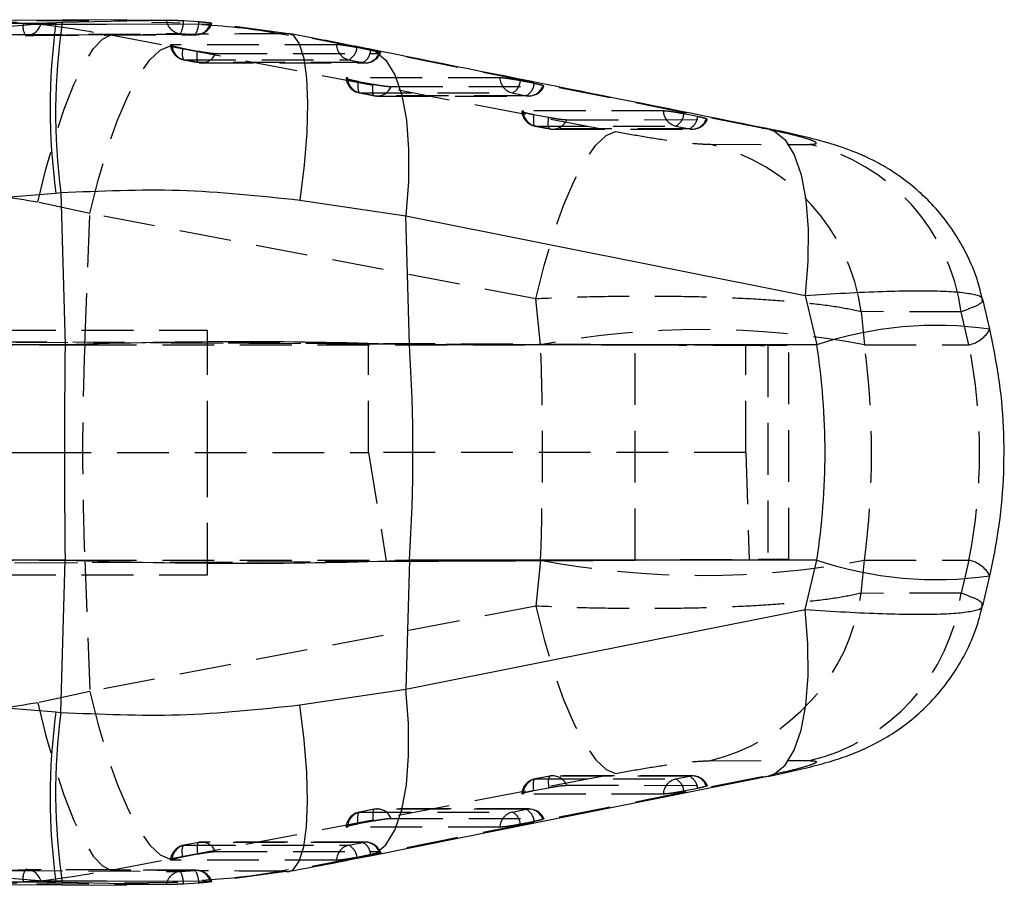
# Model space of a CAD drawing. Extents: x 39 to 407, y 33 to 280.
# Tile 9 of 48: x 169 to 193, y 69 to 90. Entities that reach past the tile are written whole.
import ezdxf

# ---------------------------------------------------------------- set-up
doc = ezdxf.new("R2010")
doc.units = 0
doc.linetypes.add('HIDDEN', pattern=[1.905, 1.27, -0.635])
doc.layers.get('0').update_dxf_attribs({"linetype": 'CONTINUOUS'})

msp = doc.modelspace()

# ---------------------------------------------------------------- linework, layer by layer
at = {"color": 7, "linetype": 'CONTINUOUS'}
for p, q in [((171.8107, 89.8932), (167.5704, 89.8611)), ((172.9306, 89.8741), (171.8114, 89.8545)), ((170.0728, 89.8143), (167.2503, 89.5871)), ((170.2278, 89.8268), (170.0728, 89.8143)), ((172.9344, 89.8128), (172.418, 89.8248)), ((173.1192, 89.8085), (172.9344, 89.8128)), ((173.5783, 89.8371), (173.202, 89.8617)), ((173.8679, 89.795), (173.8991, 89.7972)), ((136.6277, 82.9525), (170.0738, 85.6393)), ((170.0738, 85.6393), (170.1953, 85.6487)), ((170.1953, 85.6487), (170.301, 81.912)), ((176.0609, 85.4645), (178.6566, 85.0791)), ((178.7462, 81.9152), (178.6566, 85.0791)), ((178.6566, 85.0791), (188.4575, 83.1215)), ((188.4575, 83.1215), (188.7397, 81.9152)), ((192.9857, 82.3001), (192.8134, 83.0366)), ((170.301, 81.912), (136.4404, 81.912)), ((188.7397, 81.9152), (178.7462, 81.9152)), ((170.301, 76.6309), (136.4404, 76.6309)), ((170.1953, 72.8942), (170.301, 76.6309)), ((178.7462, 76.6276), (178.6566, 73.4638)), ((188.7397, 76.6276), (178.7462, 76.6276)), ((188.4575, 75.4214), (188.7397, 76.6276)), ((192.8134, 75.5063), (192.9857, 76.2428)), ((136.6277, 75.5904), (170.0738, 72.9036)), ((178.6566, 73.4638), (188.4575, 75.4214)), ((176.0609, 73.0784), (178.6566, 73.4638)), ((170.0738, 72.9036), (170.1953, 72.8942)), ((170.0728, 68.7286), (167.2503, 68.9558)), ((167.5643, 68.6802), (171.8117, 68.6498)), ((168.9105, 68.7133), (169.2604, 68.7366)), ((170.2278, 68.7161), (170.0728, 68.7286)), ((171.759, 68.7091), (172.9335, 68.7256)), ((173.5783, 68.7058), (173.202, 68.6812)), ((173.8679, 68.7478), (173.8991, 68.7457))]:
    msp.add_line(p, q, dxfattribs=at)
at = {"color": 7, "linetype": 'HIDDEN'}
for p, q in [((168.9105, 89.8296), (169.2748, 89.8054)), ((175.7215, 89.5505), (173.8189, 89.8149)), ((169.3262, 89.5092), (168.9667, 89.5315)), ((171.4178, 89.5181), (172.8639, 89.2434)), ((173.1255, 89.5522), (173.4879, 89.527)), ((175.7215, 89.5505), (175.7932, 89.5515)), ((177.6044, 89.1861), (175.7215, 89.5505)), ((173.1823, 89.1931), (173.5455, 89.1245)), ((177.7985, 89.1387), (177.4605, 89.2072)), ((187.4044, 87.2286), (177.6044, 89.1861)), ((177.6044, 89.1861), (177.7395, 89.175)), ((173.5833, 88.8403), (173.2201, 88.9089)), ((177.2592, 88.9082), (177.5972, 88.8397)), ((177.4908, 88.3798), (177.854, 88.3112)), ((181.8086, 88.3261), (181.4706, 88.3946)), ((177.8918, 88.027), (177.5285, 88.0956)), ((181.2693, 88.0956), (181.6073, 88.0271)), ((181.7993, 87.5664), (182.1625, 87.4978)), ((185.8187, 87.5137), (185.4806, 87.5822)), ((182.2002, 87.2137), (181.837, 87.2823)), ((185.2794, 87.2832), (185.6174, 87.2147)), ((186.0222, 87.44), (186.0537, 87.4437)), ((187.4044, 87.2286), (187.542, 87.2171)), ((186.1094, 86.8346), (188.5635, 86.8334)), ((170.9056, 85.1366), (169.6343, 85.4112)), ((170.7804, 81.9152), (170.9056, 85.1366)), ((181.8483, 83.0423), (170.9056, 85.1366)), ((181.9643, 81.9152), (181.8483, 83.0423)), ((192.2833, 82.7264), (189.8279, 82.7279)), ((189.8279, 82.7279), (189.9115, 81.9152)), ((192.4731, 81.9152), (192.2833, 82.7264)), ((132.9001, 82.138), (177.7442, 81.9423)), ((186.9994, 81.9031), (133.1807, 82.138)), ((166.894, 82.2714), (173.7938, 82.2714)), ((173.7938, 79.2714), (173.7938, 82.2714)), ((162.0424, 81.9152), (170.7804, 81.9152)), ((170.7804, 81.9152), (181.9643, 81.9152)), ((177.7442, 81.9423), (184.284, 81.914)), ((177.7442, 79.2714), (177.7442, 81.9423)), ((184.284, 76.6288), (184.284, 81.914)), ((186.9994, 79.2714), (186.9994, 81.9031)), ((187.5387, 81.9006), (186.9994, 81.9031)), ((187.5387, 81.9006), (187.5387, 76.6423)), ((188.0549, 76.6447), (188.0549, 81.8981)), ((189.9115, 81.9152), (192.4731, 81.9152)), ((166.894, 79.2714), (169.672, 79.2714)), ((169.672, 79.2714), (177.7442, 79.2714)), ((173.7938, 76.2714), (173.7938, 79.2714)), ((177.7442, 79.2714), (178.1787, 76.6025)), ((186.9994, 79.2714), (177.7442, 79.2714)), ((186.9994, 79.2714), (187.0814, 76.6402)), ((132.864, 76.4047), (178.1787, 76.6025)), ((133.1357, 76.4047), (187.0814, 76.6402)), ((162.0424, 76.6276), (170.7804, 76.6276)), ((170.7804, 76.6276), (170.9056, 73.4063)), ((170.7804, 76.6276), (181.9643, 76.6276)), ((178.1787, 76.6025), (184.284, 76.6288)), ((181.9643, 76.6276), (181.8483, 75.5006)), ((187.0814, 76.6402), (187.5387, 76.6423)), ((189.8279, 75.815), (189.9115, 76.6276)), ((189.9115, 76.6276), (192.4731, 76.6276)), ((192.4731, 76.6276), (192.2833, 75.8165)), ((166.894, 76.2714), (173.7938, 76.2714)), ((192.2833, 75.8165), (189.8279, 75.815)), ((181.8483, 75.5006), (170.9056, 73.4063)), ((170.9056, 73.4063), (169.6343, 73.1317)), ((186.1094, 71.7083), (188.5635, 71.7095)), ((187.4044, 71.3143), (177.6044, 69.3568)), ((182.1935, 71.3291), (181.8303, 71.2605)), ((182.2002, 71.3292), (181.837, 71.2606)), ((185.686, 71.3351), (182.2689, 71.3361)), ((185.2794, 71.2597), (185.6174, 71.3282)), ((187.4044, 71.3143), (187.5419, 71.3258)), ((181.7993, 70.9765), (182.1625, 71.0451)), ((185.8187, 71.0292), (185.4806, 70.9607)), ((186.0222, 71.1029), (186.0537, 71.0992)), ((177.885, 70.5158), (177.5218, 70.4472)), ((177.8918, 70.5159), (177.5285, 70.4473)), ((181.6758, 70.5227), (177.9603, 70.5228)), ((181.2693, 70.4473), (181.6073, 70.5158)), ((177.4908, 70.1631), (177.854, 70.2317)), ((181.8086, 70.2168), (181.4706, 70.1483)), ((173.5765, 69.7025), (173.2133, 69.6339)), ((173.5833, 69.7026), (173.2201, 69.634)), ((177.6657, 69.7101), (173.6518, 69.7095)), ((177.2592, 69.6347), (177.5972, 69.7032)), ((173.1823, 69.3498), (173.5455, 69.4184)), ((177.6044, 69.3568), (175.7215, 68.9924)), ((177.7985, 69.4042), (177.4605, 69.3357)), ((177.6044, 69.3568), (177.7352, 69.367)), ((171.4178, 69.0248), (172.8639, 69.2995)), ((169.3262, 69.0336), (168.9667, 69.0114)), ((173.519, 69.0177), (169.3545, 69.035)), ((173.1255, 68.9907), (173.4879, 69.0158)), ((175.7215, 68.9924), (173.8189, 68.728)), ((175.7215, 68.9924), (175.7932, 68.9914)), ((169.2604, 68.7366), (169.2748, 68.7375)), ((172.9306, 68.6688), (171.7595, 68.6893))]:
    msp.add_line(p, q, dxfattribs=at)
at = {"color": 8, "linetype": 'CONTINUOUS'}
for p, q in [((171.8114, 89.8545), (170.2278, 89.8268)), ((171.7595, 68.6893), (170.2278, 68.7161))]:
    msp.add_line(p, q, dxfattribs=at)
at = {"color": 7, "linetype": 'HIDDEN', "flags": 128}
for points in [[(172.7837, 89.8766), (172.4613, 89.8748), (171.163, 89.8677), (168.6225, 89.853)], [(168.9667, 89.5315), (169.2911, 89.5332), (170.5887, 89.5399), (173.1255, 89.5522)], [(173.4879, 89.527), (173.1635, 89.5257), (171.8659, 89.5204), (169.3262, 89.5092)], [(169.6343, 85.4112), (169.8296, 86.2285), (170.0459, 86.9971), (170.277, 87.6946), (170.5162, 88.3012), (170.7567, 88.7994), (170.9916, 89.1748), (171.2141, 89.4167), (171.4178, 89.5181)], [(170.9056, 85.1366), (171.1093, 85.9575), (171.3391, 86.7291), (171.5882, 87.4288), (171.8495, 88.0365), (172.1154, 88.5344), (172.3781, 88.9081), (172.63, 89.1467), (172.8639, 89.2434)], [(172.8639, 89.2434), (182.5216, 87.395), (183.8068, 87.149)], [(176.9566, 89.2781), (176.6318, 89.2782), (175.3328, 89.2784), (172.9175, 89.2788)], [(173.1823, 89.1931), (173.1767, 89.1321), (173.1742, 89.0759), (173.1747, 89.0259), (173.1782, 88.9835), (173.1848, 88.9498), (173.1941, 88.9257), (173.206, 88.912), (173.2201, 88.9089)], [(173.2133, 88.909), (173.4676, 88.861), (173.5765, 88.8404)], [(173.2201, 88.9089), (173.5448, 88.9088), (174.8439, 88.9086), (177.2592, 88.9082)], [(173.5833, 88.8403), (173.5692, 88.8434), (173.5573, 88.8572), (173.548, 88.8812), (173.5414, 88.9149), (173.5379, 88.9573), (173.5374, 89.0073), (173.5399, 89.0635), (173.5455, 89.1245)], [(173.9881, 89.0655), (174.3129, 89.0655), (175.6119, 89.0653), (178.0021, 89.065)], [(177.5972, 88.8397), (177.2725, 88.8398), (175.9734, 88.84), (173.5833, 88.8403)], [(173.6518, 88.8334), (176.4615, 88.8329), (177.6657, 88.8328)], [(180.9666, 88.4655), (180.6419, 88.4655), (179.3428, 88.4655), (177.226, 88.4655)], [(177.4908, 88.3798), (177.4852, 88.3188), (177.4826, 88.2626), (177.4831, 88.2126), (177.4867, 88.1702), (177.4932, 88.1365), (177.5026, 88.1125), (177.5145, 88.0987), (177.5285, 88.0956)], [(177.8918, 88.027), (177.8777, 88.0301), (177.8658, 88.0439), (177.8564, 88.0679), (177.8499, 88.1016), (177.8463, 88.144), (177.8458, 88.194), (177.8484, 88.2502), (177.854, 88.3112)], [(178.2966, 88.2523), (178.6214, 88.2523), (179.9204, 88.2523), (182.0121, 88.2524)], [(177.5218, 88.0957), (177.776, 88.0477), (177.885, 88.0271)], [(177.5285, 88.0956), (177.8533, 88.0956), (179.1524, 88.0956), (181.2693, 88.0956)], [(181.6073, 88.0271), (181.2826, 88.0271), (179.9835, 88.0271), (177.8918, 88.027)], [(177.9603, 88.0201), (180.5612, 88.0202), (181.6758, 88.0202)], [(184.9767, 87.653), (184.6519, 87.6529), (183.3529, 87.6526), (181.5344, 87.6522)], [(181.7993, 87.5664), (181.7937, 87.5054), (181.7911, 87.4492), (181.7916, 87.3992), (181.7952, 87.3568), (181.8017, 87.3231), (181.8111, 87.2991), (181.8229, 87.2854), (181.837, 87.2823)], [(182.2002, 87.2137), (182.1861, 87.2168), (182.1743, 87.2305), (182.1649, 87.2546), (182.1584, 87.2882), (182.1548, 87.3306), (182.1543, 87.3806), (182.1569, 87.4369), (182.1625, 87.4978)], [(181.8303, 87.2823), (182.0845, 87.2344), (182.1935, 87.2138)], [(181.837, 87.2823), (182.1618, 87.2823), (183.4609, 87.2827), (185.2794, 87.2832)], [(185.6174, 87.2147), (185.2927, 87.2146), (183.9936, 87.2142), (182.2002, 87.2137)], [(182.2689, 87.2067), (184.6609, 87.2074), (185.686, 87.2077)], [(182.6051, 87.4389), (182.9299, 87.439), (184.2289, 87.4394), (186.0222, 87.44)], [(181.8483, 83.0423), (182.0521, 83.8631), (182.2819, 84.6345), (182.5311, 85.3341), (182.7924, 85.9417), (183.0583, 86.4396), (183.321, 86.8133), (183.5729, 87.0521), (183.8068, 87.149)], [(181.8483, 75.5006), (182.0521, 74.6798), (182.2819, 73.9084), (182.5311, 73.2088), (182.7924, 72.6012), (183.0583, 72.1033), (183.321, 71.7295), (183.5729, 71.4908), (183.8068, 71.3939)], [(170.9056, 73.4063), (171.1093, 72.5854), (171.3391, 71.8138), (171.5882, 71.1141), (171.8495, 70.5064), (172.1154, 70.0085), (172.3781, 69.6348), (172.63, 69.3962), (172.8639, 69.2995)], [(169.6343, 73.1317), (169.8296, 72.3143), (170.0459, 71.5458), (170.277, 70.8483), (170.5162, 70.2417), (170.7567, 69.7435), (170.9916, 69.3681), (171.2141, 69.1262), (171.4178, 69.0248)], [(172.8639, 69.2995), (182.5216, 71.1479), (183.8068, 71.3939)], [(182.2002, 71.3292), (182.1861, 71.3261), (182.1743, 71.3124), (182.1649, 71.2883), (182.1584, 71.2547), (182.1548, 71.2123), (182.1543, 71.1623), (182.1569, 71.106), (182.1625, 71.0451)], [(185.6174, 71.3282), (185.2927, 71.3283), (183.9936, 71.3287), (182.2002, 71.3292)], [(181.7993, 70.9765), (181.7937, 71.0375), (181.7911, 71.0937), (181.7916, 71.1437), (181.7952, 71.1861), (181.8017, 71.2197), (181.8111, 71.2438), (181.8229, 71.2575), (181.837, 71.2606)], [(181.837, 71.2606), (182.1618, 71.2605), (183.4609, 71.2602), (185.2794, 71.2597)], [(182.6051, 71.104), (182.9299, 71.1039), (184.2289, 71.1035), (186.0222, 71.1029)], [(184.9767, 70.8899), (184.6519, 70.8899), (183.3529, 70.8903), (181.5344, 70.8907)], [(177.4908, 70.1631), (177.4852, 70.2241), (177.4826, 70.2803), (177.4831, 70.3303), (177.4867, 70.3727), (177.4932, 70.4064), (177.5026, 70.4304), (177.5145, 70.4442), (177.5285, 70.4473)], [(177.5285, 70.4473), (177.8533, 70.4473), (179.1524, 70.4473), (181.2693, 70.4473)], [(177.8918, 70.5159), (177.8777, 70.5127), (177.8658, 70.499), (177.8564, 70.475), (177.8499, 70.4413), (177.8463, 70.3989), (177.8458, 70.3489), (177.8484, 70.2926), (177.854, 70.2317)], [(181.6073, 70.5158), (181.2826, 70.5158), (179.9835, 70.5158), (177.8918, 70.5159)], [(180.9666, 70.0774), (180.6419, 70.0774), (179.3428, 70.0774), (177.226, 70.0774)], [(178.2966, 70.2906), (178.6214, 70.2906), (179.9204, 70.2906), (182.0121, 70.2905)], [(173.1823, 69.3498), (173.1767, 69.4108), (173.1742, 69.467), (173.1747, 69.517), (173.1782, 69.5594), (173.1848, 69.5931), (173.1941, 69.6172), (173.206, 69.6309), (173.2201, 69.634)], [(173.2201, 69.634), (173.5448, 69.6341), (174.8439, 69.6343), (177.2592, 69.6347)], [(173.5833, 69.7026), (173.5692, 69.6995), (173.5573, 69.6857), (173.548, 69.6617), (173.5414, 69.628), (173.5379, 69.5856), (173.5374, 69.5356), (173.5399, 69.4793), (173.5455, 69.4184)], [(177.5972, 69.7032), (177.2725, 69.7031), (175.9734, 69.7029), (173.5833, 69.7026)], [(173.9881, 69.4773), (174.3129, 69.4774), (175.6119, 69.4776), (178.0021, 69.4779)], [(176.9566, 69.2648), (176.6318, 69.2647), (175.3328, 69.2645), (172.9175, 69.2641)], [(168.9667, 69.0114), (169.2911, 69.0097), (170.5887, 69.003), (173.1255, 68.9907)], [(173.4879, 69.0158), (173.1635, 69.0171), (171.8659, 69.0225), (169.3262, 69.0336)], [(172.7837, 68.6663), (172.4613, 68.6681), (171.163, 68.6752), (168.6225, 68.6899)]]:
    msp.add_lwpolyline(points, dxfattribs=at)
at = {"color": 7, "linetype": 'CONTINUOUS', "flags": 128}
for points in [[(169.7042, 89.7806), (170.0237, 89.7818), (171.3219, 89.7865), (173.8679, 89.795)], [(177.7422, 69.3684), (180.1005, 69.8395), (187.5424, 71.3256)], [(169.7042, 68.7623), (170.0237, 68.7611), (171.3219, 68.7564), (173.8679, 68.7478)]]:
    msp.add_lwpolyline(points, dxfattribs=at)
at = {"color": 8, "linetype": 'CONTINUOUS', "flags": 128}
for points in [[(175.7932, 89.5515), (175.9001, 89.5042), (176.0459, 89.3013), (176.1543, 88.9482), (176.2218, 88.4561), (176.2463, 87.8406), (176.227, 87.1212), (176.1646, 86.3207), (176.0609, 85.4645)], [(177.7395, 89.175), (177.9037, 89.118), (178.1675, 88.899), (178.3878, 88.5358), (178.5578, 88.0395), (178.6723, 87.4254), (178.7277, 86.7124), (178.7225, 85.9222), (178.6566, 85.0791)], [(187.542, 87.2171), (187.7037, 87.1606), (187.9677, 86.9417), (188.1881, 86.5785), (188.3582, 86.0823), (188.4728, 85.4682), (188.5284, 84.755), (188.5232, 83.9647), (188.4575, 83.1215)], [(187.5419, 71.3258), (187.7037, 71.3823), (187.9677, 71.6012), (188.1881, 71.9643), (188.3582, 72.4606), (188.4728, 73.0747), (188.5284, 73.7879), (188.5232, 74.5782), (188.4575, 75.4214)], [(177.7352, 69.367), (177.9037, 69.4249), (178.1675, 69.6439), (178.3878, 70.0071), (178.5578, 70.5034), (178.6723, 71.1175), (178.7277, 71.8305), (178.7225, 72.6207), (178.6566, 73.4638)], [(175.7932, 68.9914), (175.9001, 69.0387), (176.0459, 69.2416), (176.1543, 69.5947), (176.2218, 70.0868), (176.2463, 70.7023), (176.227, 71.4216), (176.1646, 72.2221), (176.0609, 73.0784)]]:
    msp.add_lwpolyline(points, dxfattribs=at)
at = {"color": 7, "linetype": 'HIDDEN'}
for centre, radius, start, end in [((173.164, 89.935), 0.3848, 188.74186, 264.25665), ((169.6552, 89.7189), 0.3901, 167.19888, 212.5177), ((169.345, 89.882), 0.3732, 267.11441, 344.23542), ((172.6409, 89.8362), 0.5617, 329.62972, 2.60546), ((173.0618, 89.8195), 0.5168, 325.53567, 1.9496), ((173.51, 89.899), 0.3726, 266.5995, 343.79485), ((173.5174, 89.9318), 0.406, 270.2257, 340.6179), ((169.3527, 89.9142), 0.406, 265.94305, 270.25838), ((173.2886, 89.3079), 0.406, 185.28067, 259.31096), ((173.3124, 89.2931), 0.3952, 182.08191, 256.48317), ((177.3515, 89.2925), 0.3952, 182.08579, 256.492), ((177.0917, 89.2383), 0.3701, 296.90948, 355.18494), ((177.4297, 89.1697), 0.3701, 296.90884, 355.18575), ((173.6482, 89.2001), 0.3656, 259.76986, 338.40708), ((177.6621, 89.1995), 0.3656, 259.77817, 338.41503), ((177.6658, 89.2388), 0.406, 269.99196, 335.39871), ((173.6518, 89.2394), 0.406, 259.31092, 269.99163), ((177.5971, 88.4946), 0.406, 185.28104, 259.31028), ((177.6209, 88.4799), 0.3952, 182.08223, 256.48186), ((181.3616, 88.4799), 0.3952, 182.08843, 256.49297), ((177.9567, 88.3868), 0.3656, 259.76848, 338.40674), ((181.1017, 88.4257), 0.3702, 296.91612, 355.18489), ((181.4398, 88.3572), 0.3701, 296.91328, 355.1884), ((181.6722, 88.3869), 0.3656, 259.77833, 338.41798), ((181.6758, 88.4262), 0.406, 270.00187, 335.3913), ((177.9603, 88.4261), 0.406, 259.3102, 270.0015), ((181.9056, 87.6813), 0.406, 185.28227, 259.309), ((181.9294, 87.6666), 0.3953, 182.0826, 256.47951), ((185.3717, 87.6675), 0.3952, 182.09493, 256.49356), ((185.1117, 87.6132), 0.3702, 296.92574, 355.18665), ((185.4498, 87.5448), 0.3702, 296.9245, 355.1887), ((182.2688, 87.6127), 0.406, 259.30884, 270.01661), ((182.2652, 87.5734), 0.3655, 259.76392, 338.40687), ((185.6823, 87.5744), 0.3656, 259.78085, 338.42107), ((185.6859, 87.6137), 0.406, 270.01699, 335.36265), ((184.9874, 82.0818), 4.8835, 7.60215, 76.71619), ((187.4429, 82.0804), 4.8833, 7.60143, 76.73393), ((185.9379, 60.8818), 21.4055, 79.30186, 100.69814), ((192.3321, 82.6368), 0.7352, 281.05378, 332.74399), ((239.2463, 79.2714), 68.5169, 177.788636, 182.211364), ((185.9379, 97.6611), 21.4055, 259.30186, 280.69814), ((192.3321, 75.9061), 0.7352, 27.25476, 78.94671), ((184.9874, 76.4611), 4.8835, 283.28381, 352.39785), ((187.4429, 76.4625), 4.8833, 283.26607, 352.39857), ((182.2688, 70.9302), 0.406, 89.98339, 100.69116), ((182.2652, 70.9695), 0.3655, 21.59313, 100.23608), ((185.6823, 70.9684), 0.3656, 21.57893, 100.21915), ((185.4498, 70.9981), 0.3702, 4.8113, 63.0755), ((185.6859, 70.9292), 0.406, 24.7001, 89.98301), ((181.9056, 70.8616), 0.406, 100.691, 174.79377), ((181.9294, 70.8763), 0.3953, 103.52049, 177.9174), ((185.3717, 70.8754), 0.3952, 103.50644, 177.90507), ((185.1117, 70.9296), 0.3702, 4.81335, 63.07426), ((177.5971, 70.0482), 0.406, 100.68972, 174.7947), ((177.6209, 70.063), 0.3952, 103.51814, 177.91777), ((177.9603, 70.1168), 0.406, 89.9985, 100.6898), ((177.9567, 70.1561), 0.3656, 21.59326, 100.23152), ((181.3616, 70.063), 0.3952, 103.50703, 177.91157), ((181.1017, 70.1172), 0.3702, 4.81511, 63.08388), ((181.6722, 70.156), 0.3656, 21.58202, 100.22167), ((181.4398, 70.1857), 0.3701, 4.8116, 63.08672), ((181.6758, 70.1167), 0.406, 24.6586, 89.99813), ((173.2886, 69.235), 0.406, 100.68904, 174.79506), ((173.3124, 69.2497), 0.3952, 103.51683, 177.91809), ((173.6518, 69.3035), 0.406, 90.00837, 100.68908), ((173.6482, 69.3428), 0.3656, 21.59292, 100.23014), ((177.3515, 69.2504), 0.3952, 103.508, 177.91421), ((177.0917, 69.3046), 0.3701, 4.81506, 63.09052), ((177.6621, 69.3434), 0.3656, 21.58497, 100.22183), ((177.4297, 69.3731), 0.3701, 4.81425, 63.09116), ((177.6658, 69.3041), 0.406, 24.64725, 90.00804), ((169.6552, 68.8239), 0.3901, 147.4823, 192.80112), ((169.3527, 68.6287), 0.406, 89.74162, 94.05695), ((169.345, 68.6609), 0.3732, 15.76458, 92.88559), ((173.164, 68.6079), 0.3848, 95.74335, 171.25814), ((172.6409, 68.7067), 0.5617, 357.39454, 30.37028), ((173.51, 68.6439), 0.3726, 16.20515, 93.4005), ((173.0618, 68.7234), 0.5168, 358.0504, 34.46433), ((173.5174, 68.6111), 0.406, 19.28534, 89.7743)]:
    msp.add_arc(centre, radius, start, end, dxfattribs=at)
at = {"color": 7, "linetype": 'CONTINUOUS'}
for centre, radius, start, end in [((185.4198, 87.7303), 15.4878, 172.26688, 187.75909), ((185.2122, 87.6211), 15.1459, 171.62613, 187.48253), ((350.8216, 79.2714), 180.5399, 179.161984, 180.838016), ((139.2688, 79.2714), 39.5658, 356.16863, 3.83137), ((185.4198, 70.8126), 15.4878, 172.24091, 187.73312), ((185.2122, 70.9218), 15.1459, 172.51747, 188.37387)]:
    msp.add_arc(centre, radius, start, end, dxfattribs=at)
at = {"color": 8, "linetype": 'CONTINUOUS'}
for centre, radius, start, end in [((191.6892, 72.9898), 9.4001, 82.07203, 108.28638), ((191.6892, 85.5532), 9.4003, 251.71382, 277.92763)]:
    msp.add_arc(centre, radius, start, end, dxfattribs=at)
at = {"color": 7, "linetype": 'CONTINUOUS'}
for centre, major_axis, ratio, start_param, end_param in [((171.8019, 79.2714), (18.4175, 0.4288), 0.1456329, 1.1807995, 1.648987), ((175.4565, 79.2714), (0, 15.225), 0.8859171, 4.5378561, 4.8869219), ((171.8019, 79.2714), (18.4175, -0.4288), 0.1456329, 4.6341983, 5.1023858)]:
    msp.add_ellipse(centre, major_axis=major_axis, ratio=ratio, start_param=start_param, end_param=end_param, dxfattribs=at)
at = {"color": 7, "linetype": 'HIDDEN'}
for centre, major_axis, ratio, start_param, end_param in [((178.8379, 79.2714), (0, 15.225), 0.208516, 4.5378561, 4.8869219), ((181.9649, 81.9247), (6.09, -0.0266), 0.0000968, 5.1030486, 6.6978691), ((178.8379, 79.2714), (0, 15.225), 0.7385518, 4.5378561, 4.8869219), ((175.4565, 79.2714), (17.2791, 0), 0.8811246, 6.1086524, 6.4577182), ((181.9649, 76.6182), (6.09, 0.0266), 0.0000968, 5.8685015, 7.463322)]:
    msp.add_ellipse(centre, major_axis=major_axis, ratio=ratio, start_param=start_param, end_param=end_param, dxfattribs=at)
for points, knots in [([(172.9306, 89.8741), (172.9027, 89.8748), (172.8407, 89.8764), (172.8039, 89.8765), (172.7837, 89.8766)], [0, 0, 0, 0, 0.4504728, 1, 1, 1, 1]), ([(173.202, 89.8617), (173.1608, 89.8639), (173.0756, 89.8685), (172.9839, 89.8725), (172.9386, 89.8738), (172.9306, 89.8741)], [0, 0, 0, 0, 0.4349704, 0.9007514, 1, 1, 1, 1]), ([(167.8414, 89.8258), (168.0896, 89.836), (169.3012, 89.8855), (170.4803, 89.6808), (171.4178, 89.5181)], [0, 0, 0, 0, 0.2048276, 1, 1, 1, 1]), ([(169.2748, 89.8054), (169.3171, 89.8022), (169.4034, 89.7959), (169.5296, 89.7875), (169.636, 89.7818), (169.6861, 89.7805), (169.7039, 89.7806), (169.7042, 89.7806)], [0, 0, 0, 0, 0.242011, 0.49283, 0.7442046, 0.996201, 1, 1, 1, 1]), ([(173.8189, 89.8149), (173.7887, 89.8183), (173.7282, 89.8253), (173.6371, 89.8327), (173.5863, 89.8365), (173.5783, 89.8371)], [0, 0, 0, 0, 0.4572711, 0.914446, 1, 1, 1, 1]), ([(173.8968, 89.7986), (173.8963, 89.8), (173.8954, 89.8033), (173.8568, 89.8098), (173.8249, 89.8141), (173.8189, 89.8149)], [0, 0, 0, 0, 0.3816681, 0.8839457, 1, 1, 1, 1]), ([(169.3545, 89.5081), (169.8365, 89.5103), (171.2247, 89.5167), (172.6128, 89.5218), (173.519, 89.5251)], [0, 0, 0, 0, 0.3472187, 1, 1, 1, 1]), ([(175.7215, 89.5505), (174.9528, 89.5449), (173.517, 89.5343), (172.0837, 89.5232), (171.4178, 89.5181)], [0, 0, 0, 0, 0.5353792, 1, 1, 1, 1]), ([(172.9175, 89.2788), (172.9016, 89.2785), (172.881, 89.278), (172.8873, 89.2728), (172.8887, 89.2716)], [0, 0, 0, 0, 0.76810207, 1, 1, 1, 1]), ([(172.8958, 89.2634), (172.9106, 89.2578), (172.9401, 89.2465), (173.033, 89.2234), (173.1202, 89.2049), (173.1722, 89.195), (173.1823, 89.1931)], [0, 0, 0, 0, 0.3085283, 0.6170583, 0.9255828, 1, 1, 1, 1]), ([(177.4605, 89.2072), (177.4261, 89.2139), (177.3504, 89.2287), (177.2246, 89.2496), (177.1028, 89.2666), (177.0091, 89.2765), (176.9725, 89.2776), (176.9566, 89.2781)], [0, 0, 0, 0, 0.1801882, 0.3974997, 0.614815, 0.832136, 1, 1, 1, 1]), ([(178.0021, 89.065), (178.0023, 89.065), (178.02, 89.065), (178.0417, 89.0679), (178.0294, 89.08), (177.9739, 89.0985), (177.8917, 89.1192), (177.8257, 89.133), (177.7985, 89.1387)], [0, 0, 0, 0, 0.00308149, 0.21517244, 0.4272649, 0.63935806, 0.85145217, 1, 1, 1, 1]), ([(173.5455, 89.1245), (173.5772, 89.1187), (173.6519, 89.1051), (173.7713, 89.0865), (173.8855, 89.0719), (173.9549, 89.0661), (173.981, 89.0657), (173.9881, 89.0655)], [0, 0, 0, 0, 0.1794508, 0.4229275, 0.6663933, 0.9098613, 1, 1, 1, 1]), ([(177.226, 88.4655), (177.2101, 88.4652), (177.1894, 88.4648), (177.1958, 88.4595), (177.1972, 88.4583)], [0, 0, 0, 0, 0.7680554, 1, 1, 1, 1]), ([(177.2043, 88.4502), (177.2191, 88.4445), (177.2486, 88.4332), (177.3415, 88.4101), (177.4287, 88.3916), (177.4807, 88.3817), (177.4908, 88.3798)], [0, 0, 0, 0, 0.3085227, 0.617048, 0.9255672, 1, 1, 1, 1]), ([(181.4706, 88.3946), (181.4362, 88.4013), (181.3605, 88.4161), (181.2347, 88.437), (181.1128, 88.454), (181.0192, 88.4639), (180.9826, 88.465), (180.9666, 88.4655)], [0, 0, 0, 0, 0.180187, 0.3975073, 0.614821, 0.8321402, 1, 1, 1, 1]), ([(177.854, 88.3112), (177.8856, 88.3054), (177.9602, 88.2918), (178.0796, 88.2732), (178.1939, 88.2587), (178.2633, 88.2528), (178.2895, 88.2524), (178.2966, 88.2523)], [0, 0, 0, 0, 0.1791984, 0.4226556, 0.6661262, 0.9095908, 1, 1, 1, 1]), ([(182.0121, 88.2524), (182.0259, 88.2532), (182.0534, 88.2548), (182.0395, 88.2673), (181.9852, 88.2856), (181.9029, 88.3064), (181.8363, 88.3203), (181.8086, 88.3261)], [0, 0, 0, 0, 0.2120977, 0.4241927, 0.6362879, 0.8483872, 1, 1, 1, 1]), ([(181.5344, 87.6522), (181.5186, 87.6519), (181.498, 87.6514), (181.5043, 87.6462), (181.5057, 87.645)], [0, 0, 0, 0, 0.7667382, 1, 1, 1, 1]), ([(181.5128, 87.6368), (181.5275, 87.6312), (181.5569, 87.6199), (181.6498, 87.5967), (181.737, 87.5783), (181.7891, 87.5683), (181.7993, 87.5664)], [0, 0, 0, 0, 0.3083784, 0.6167424, 0.925119, 1, 1, 1, 1]), ([(182.1625, 87.4978), (182.1676, 87.4969), (182.2149, 87.488), (182.3089, 87.4718), (182.4341, 87.4535), (182.5412, 87.4412), (182.5839, 87.4397), (182.6051, 87.4389)], [0, 0, 0, 0, 0.0290859, 0.2726933, 0.5162947, 0.7599026, 1, 1, 1, 1]), ([(185.4806, 87.5822), (185.4463, 87.5889), (185.3705, 87.6037), (185.2448, 87.6246), (185.1229, 87.6416), (185.0293, 87.6514), (184.9927, 87.6525), (184.9767, 87.653)], [0, 0, 0, 0, 0.1802069, 0.3975219, 0.6148317, 0.8321488, 1, 1, 1, 1]), ([(186.0518, 87.446), (186.0516, 87.4486), (186.051, 87.4547), (185.9982, 87.4723), (185.917, 87.4931), (185.8485, 87.5075), (185.8187, 87.5137)], [0, 0, 0, 0, 0.2242029, 0.5045822, 0.784957, 1, 1, 1, 1]), ([(188.5635, 86.8334), (188.631, 86.8371), (188.766, 86.8445), (188.7012, 86.9043), (188.44, 86.9929), (188, 87.105), (187.6057, 87.1868), (187.4044, 87.2286)], [0, 0, 0, 0, 0.1973255, 0.3948321, 0.5898815, 0.7904974, 1, 1, 1, 1]), ([(183.8068, 87.149), (184.0372, 87.1066), (184.4985, 87.0216), (185.1764, 86.9194), (185.7632, 86.8484), (185.9922, 86.8393), (186.1094, 86.8346)], [0, 0, 0, 0, 0.2534146, 0.50737025, 0.74764434, 1, 1, 1, 1]), ([(169.6343, 85.4112), (169.0159, 85.5165), (167.7595, 85.7305), (166.4662, 85.6438), (165.8096, 85.5998)], [0, 0, 0, 0, 0.4922507, 1, 1, 1, 1]), ([(189.8279, 82.7279), (189.6379, 82.7673), (189.2578, 82.8463), (188.4736, 82.9418), (187.5679, 83.0165), (186.5474, 83.0701), (185.4206, 83.1006), (184.2306, 83.1063), (183.0235, 83.0887), (182.2401, 83.0577), (181.8483, 83.0423)], [0, 0, 0, 0, 0.127783, 0.2555637, 0.3773006, 0.4990389, 0.625861, 0.7526878, 0.8763421, 1, 1, 1, 1]), ([(192.7923, 83.0317), (192.7987, 83.0123), (192.8155, 82.9619), (192.6555, 82.8595), (192.4084, 82.7711), (192.2833, 82.7264)], [0, 0, 0, 0, 0.2355357, 0.6130128, 1, 1, 1, 1]), ([(189.8279, 75.815), (189.6379, 75.7755), (189.2578, 75.6966), (188.4736, 75.6011), (187.5679, 75.5263), (186.5474, 75.4728), (185.4206, 75.4423), (184.2306, 75.4365), (183.0235, 75.4542), (182.2401, 75.4851), (181.8483, 75.5006)], [0, 0, 0, 0, 0.127783, 0.2555637, 0.3773006, 0.4990389, 0.625861, 0.7526878, 0.8763421, 1, 1, 1, 1]), ([(192.7923, 75.5112), (192.7987, 75.5306), (192.8155, 75.581), (192.6555, 75.6834), (192.4084, 75.7718), (192.2833, 75.8165)], [0, 0, 0, 0, 0.2355357, 0.6130128, 1, 1, 1, 1]), ([(169.6343, 73.1317), (169.0159, 73.0264), (167.7595, 72.8124), (166.4662, 72.8991), (165.8096, 72.9431)], [0, 0, 0, 0, 0.4922507, 1, 1, 1, 1]), ([(183.8068, 71.3939), (184.0372, 71.4363), (184.4985, 71.5213), (185.1764, 71.6235), (185.7632, 71.6945), (185.9922, 71.7036), (186.1094, 71.7083)], [0, 0, 0, 0, 0.2534146, 0.50737025, 0.74764434, 1, 1, 1, 1]), ([(188.5635, 71.7095), (188.631, 71.7058), (188.766, 71.6984), (188.7012, 71.6386), (188.44, 71.55), (188, 71.4378), (187.6057, 71.3561), (187.4044, 71.3143)], [0, 0, 0, 0, 0.1973255, 0.3948321, 0.5898815, 0.7904974, 1, 1, 1, 1]), ([(182.1625, 71.0451), (182.1676, 71.046), (182.2149, 71.0549), (182.3089, 71.0711), (182.4341, 71.0894), (182.5412, 71.1017), (182.5839, 71.1032), (182.6051, 71.104)], [0, 0, 0, 0, 0.0290859, 0.2726933, 0.5162947, 0.7599026, 1, 1, 1, 1]), ([(186.0519, 71.097), (186.0516, 71.0943), (186.0511, 71.0882), (185.9982, 71.0706), (185.917, 71.0498), (185.8485, 71.0354), (185.8187, 71.0292)], [0, 0, 0, 0, 0.2251316, 0.5051752, 0.7852144, 1, 1, 1, 1]), ([(181.5344, 70.8907), (181.5186, 70.891), (181.498, 70.8915), (181.5043, 70.8967), (181.5058, 70.8979)], [0, 0, 0, 0, 0.7652382, 1, 1, 1, 1]), ([(181.5128, 70.9061), (181.5275, 70.9117), (181.5569, 70.923), (181.6498, 70.9461), (181.737, 70.9646), (181.7891, 70.9745), (181.7993, 70.9765)], [0, 0, 0, 0, 0.3083784, 0.6167424, 0.925119, 1, 1, 1, 1]), ([(185.4806, 70.9607), (185.4463, 70.954), (185.3705, 70.9392), (185.2448, 70.9183), (185.1229, 70.9013), (185.0293, 70.8914), (184.9927, 70.8903), (184.9767, 70.8899)], [0, 0, 0, 0, 0.1802069, 0.3975219, 0.6148317, 0.8321488, 1, 1, 1, 1]), ([(177.226, 70.0774), (177.2101, 70.0777), (177.1894, 70.0781), (177.1958, 70.0834), (177.1972, 70.0846)], [0, 0, 0, 0, 0.76654, 1, 1, 1, 1]), ([(177.2043, 70.0927), (177.2191, 70.0984), (177.2486, 70.1097), (177.3415, 70.1328), (177.4287, 70.1513), (177.4807, 70.1612), (177.4908, 70.1631)], [0, 0, 0, 0, 0.3085227, 0.617048, 0.9255672, 1, 1, 1, 1]), ([(177.854, 70.2317), (177.8856, 70.2375), (177.9602, 70.2511), (178.0796, 70.2697), (178.1939, 70.2842), (178.2633, 70.2901), (178.2895, 70.2905), (178.2966, 70.2906)], [0, 0, 0, 0, 0.1791984, 0.4226556, 0.6661262, 0.9095908, 1, 1, 1, 1]), ([(181.4706, 70.1483), (181.4362, 70.1416), (181.3605, 70.1267), (181.2347, 70.1059), (181.1128, 70.0888), (181.0192, 70.079), (180.9826, 70.0779), (180.9666, 70.0774)], [0, 0, 0, 0, 0.180187, 0.3975073, 0.614821, 0.8321402, 1, 1, 1, 1]), ([(182.0121, 70.2905), (182.0259, 70.2897), (182.0534, 70.2881), (182.0395, 70.2756), (181.9852, 70.2572), (181.9029, 70.2365), (181.8363, 70.2226), (181.8086, 70.2168)], [0, 0, 0, 0, 0.2120977, 0.4241927, 0.6362879, 0.8483872, 1, 1, 1, 1]), ([(172.8958, 69.2794), (172.9106, 69.2851), (172.9401, 69.2964), (173.033, 69.3195), (173.1202, 69.338), (173.1722, 69.3479), (173.1823, 69.3498)], [0, 0, 0, 0, 0.3085283, 0.6170583, 0.9255828, 1, 1, 1, 1]), ([(173.5455, 69.4184), (173.5772, 69.4242), (173.6519, 69.4378), (173.7713, 69.4564), (173.8855, 69.471), (173.9549, 69.4768), (173.981, 69.4772), (173.9881, 69.4773)], [0, 0, 0, 0, 0.1794508, 0.4229275, 0.6663933, 0.9098613, 1, 1, 1, 1]), ([(177.4605, 69.3357), (177.4261, 69.329), (177.3504, 69.3142), (177.2246, 69.2933), (177.1028, 69.2763), (177.0091, 69.2664), (176.9725, 69.2653), (176.9566, 69.2648)], [0, 0, 0, 0, 0.1801882, 0.3974997, 0.614815, 0.832136, 1, 1, 1, 1]), ([(178.0021, 69.4779), (178.0023, 69.4779), (178.02, 69.4779), (178.0417, 69.475), (178.0294, 69.4629), (177.9739, 69.4444), (177.8917, 69.4237), (177.8257, 69.4099), (177.7985, 69.4042)], [0, 0, 0, 0, 0.00308149, 0.21517244, 0.4272649, 0.63935806, 0.85145217, 1, 1, 1, 1]), ([(172.9175, 69.2641), (172.9016, 69.2644), (172.8809, 69.2649), (172.8873, 69.2701), (172.8887, 69.2713)], [0, 0, 0, 0, 0.7665859, 1, 1, 1, 1]), ([(167.842, 68.7171), (168.0899, 68.7069), (169.3014, 68.6574), (170.4803, 68.8621), (171.4178, 69.0248)], [0, 0, 0, 0, 0.20470183, 1, 1, 1, 1]), ([(175.7215, 68.9924), (174.9528, 68.998), (173.517, 69.0086), (172.0837, 69.0197), (171.4178, 69.0248)], [0, 0, 0, 0, 0.5353792, 1, 1, 1, 1]), ([(169.2748, 68.7375), (169.3171, 68.7406), (169.4034, 68.747), (169.5296, 68.7554), (169.636, 68.761), (169.6861, 68.7624), (169.7039, 68.7623), (169.7042, 68.7623)], [0, 0, 0, 0, 0.242011, 0.49283, 0.7442046, 0.996201, 1, 1, 1, 1]), ([(172.9306, 68.6688), (172.9027, 68.6681), (172.8407, 68.6665), (172.8039, 68.6664), (172.7837, 68.6663)], [0, 0, 0, 0, 0.4504728, 1, 1, 1, 1]), ([(173.202, 68.6812), (173.1608, 68.679), (173.0756, 68.6744), (172.9839, 68.6704), (172.9386, 68.6691), (172.9306, 68.6688)], [0, 0, 0, 0, 0.4349704, 0.9007514, 1, 1, 1, 1]), ([(173.8189, 68.728), (173.7887, 68.7245), (173.7282, 68.7176), (173.6371, 68.7102), (173.5863, 68.7064), (173.5783, 68.7058)], [0, 0, 0, 0, 0.4572711, 0.914446, 1, 1, 1, 1]), ([(173.8968, 68.7442), (173.8963, 68.7428), (173.8954, 68.7396), (173.8568, 68.7331), (173.8249, 68.7288), (173.8189, 68.728)], [0, 0, 0, 0, 0.3816856, 0.883949, 1, 1, 1, 1])]:
    msp.add_open_spline(points, degree=3, knots=knots, dxfattribs=at)
at = {"color": 7, "linetype": 'CONTINUOUS'}
for points, knots in [([(165.7635, 89.7706), (166.597, 89.7794), (168.0347, 89.7945), (169.4697, 89.8085), (170.0728, 89.8143)], [0, 0, 0, 0, 0.5797188, 1, 1, 1, 1]), ([(175.7841, 89.5057), (175.4051, 89.5716), (174.7023, 89.6938), (173.9852, 89.7447), (173.6547, 89.7681)], [0, 0, 0, 0, 0.5391881, 1, 1, 1, 1]), ([(177.74, 89.1744), (177.734, 89.1757), (177.3183, 89.2596), (176.6725, 89.3857), (176.0182, 89.5079), (175.7958, 89.5495)], [0, 0, 0, 0, 0.0095725, 0.663312, 1, 1, 1, 1]), ([(187.5424, 87.217), (187.5322, 87.219), (184.2655, 87.8711), (180.9988, 88.5238), (177.7422, 89.1746)], [0, 0, 0, 0, 0.0031246, 1, 1, 1, 1]), ([(192.8022, 83.0341), (192.7665, 83.1873), (192.679, 83.5635), (192.4385, 84.1223), (192.1122, 84.6941), (191.7313, 85.1956), (191.3156, 85.6257), (190.8802, 85.9842), (190.443, 86.273), (190.0229, 86.4962), (189.6366, 86.6625), (189.2745, 86.7918), (188.8564, 86.9182), (188.3709, 87.0401), (187.9018, 87.1455), (187.6178, 87.2008), (187.5364, 87.2166)], [0, 0, 0, 0, 0.062253, 0.1528983, 0.2397921, 0.3228902, 0.4020237, 0.4768926, 0.5469801, 0.6115395, 0.6698663, 0.7234311, 0.7857357, 0.881911, 0.9661447, 1, 1, 1, 1]), ([(170.1953, 85.6487), (171.1676, 85.6923), (173.1429, 85.7808), (175.0783, 85.571), (176.0609, 85.4645)], [0, 0, 0, 0, 0.492278, 1, 1, 1, 1]), ([(192.9857, 76.2428), (193.0518, 76.5547), (193.2065, 77.2848), (193.3307, 78.4528), (193.3476, 79.731), (193.247, 81.0205), (193.0739, 81.868), (192.9857, 82.3001)], [0, 0, 0, 0, 0.156597, 0.3665291, 0.575392, 0.7835223, 1, 1, 1, 1]), ([(187.5403, 71.3258), (187.5519, 71.328), (187.7733, 71.3702), (188.1836, 71.46), (188.7421, 71.5934), (189.2309, 71.734), (189.694, 71.9014), (190.1417, 72.1039), (190.6015, 72.3652), (191.0831, 72.7133), (191.5511, 73.145), (191.987, 73.6645), (192.3617, 74.2651), (192.6477, 74.8851), (192.7561, 75.3145), (192.8049, 75.5078)], [0, 0, 0, 0, 0.0047802, 0.0912194, 0.1830528, 0.2746996, 0.3432334, 0.4041375, 0.4782334, 0.5564474, 0.6408931, 0.7308385, 0.8247201, 0.9211048, 1, 1, 1, 1]), ([(170.1953, 72.8942), (171.1676, 72.8506), (173.1429, 72.7621), (175.0783, 72.9719), (176.0609, 73.0784)], [0, 0, 0, 0, 0.492278, 1, 1, 1, 1]), ([(175.7988, 68.993), (176.2089, 69.0704), (176.8667, 69.1945), (177.4976, 69.3209), (177.7352, 69.3686)], [0, 0, 0, 0, 0.623291, 1, 1, 1, 1]), ([(173.6542, 68.7773), (173.9442, 68.7961), (174.6619, 68.8428), (175.3651, 68.9643), (175.7842, 69.0367)], [0, 0, 0, 0, 0.4041028, 1, 1, 1, 1]), ([(165.7635, 68.7723), (166.597, 68.7635), (168.0347, 68.7484), (169.4697, 68.7344), (170.0728, 68.7286)], [0, 0, 0, 0, 0.5797188, 1, 1, 1, 1]), ([(172.9335, 68.7256), (172.9615, 68.7254), (173.0052, 68.7251), (173.0484, 68.7291), (173.064, 68.7305)], [0, 0, 0, 0, 0.6410572, 1, 1, 1, 1])]:
    msp.add_open_spline(points, degree=3, knots=knots, dxfattribs=at)
at = {"color": 8, "linetype": 'CONTINUOUS'}
for points in [[(188.4575, 83.1215), (188.7918, 83.1441), (189.4689, 83.1899), (190.3643, 83.2289), (191.1522, 83.2455), (191.7952, 83.2374), (192.2994, 83.2059), (192.6344, 83.1504), (192.8033, 83.0916), (192.7948, 83.0451), (192.7923, 83.0317)], [(188.4575, 75.4214), (188.7918, 75.3988), (189.4689, 75.353), (190.3643, 75.314), (191.1522, 75.2974), (191.7952, 75.3055), (192.2994, 75.337), (192.6344, 75.3925), (192.8033, 75.4513), (192.7948, 75.4978), (192.7923, 75.5112)]]:
    msp.add_open_spline(points, degree=3, knots=[0, 0, 0, 0, 0.1356632, 0.2747463, 0.4076648, 0.5438394, 0.675665, 0.810703, 0.9453555, 1, 1, 1, 1], dxfattribs=at)

doc.saveas('drawing.dxf')
